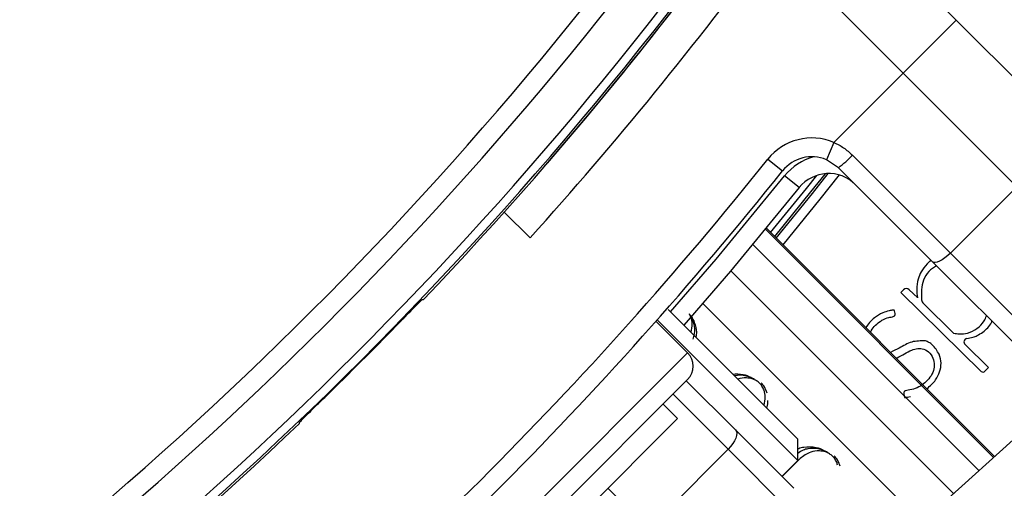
# Paper-space layout '3M DUO Surface Plate' of a CAD drawing. Header units: millimetres. Extents: x 10 to 10348, y 20 to 7979.
# Tile 82 of 117: x 3644 to 3696, y 7767 to 7792. Entities that reach past the tile are written whole.
import ezdxf

# ---------------------------------------------------------------- set-up
doc = ezdxf.new("R2010")
doc.units = ezdxf.units.MM

psp = doc.layouts.new('3M DUO Surface Plate')

# ---------------------------------------------------------------- linework, layer by layer
at = {"color": 7, "linetype": 'Continuous', "lineweight": 25}
for p, q in [((3686.305, 7798.749), (3693.535, 7791.519)), ((3690.706, 7788.69), (3683.7, 7795.696)), ((3693.535, 7791.519), (3690.706, 7788.69)), ((3693.535, 7791.519), (3698.614, 7786.44)), ((3687.016, 7785), (3690.706, 7788.69)), ((3696.753, 7782.644), (3690.706, 7788.69)), ((3687.016, 7785), (3686.626, 7784.079)), ((3683.502, 7784.111), (3684.284, 7783.486)), ((3687.26, 7783.652), (3686.626, 7784.079)), ((3688, 7784.325), (3693.217, 7779.109)), ((3692.268, 7778.643), (3687.26, 7783.652)), ((3685.176, 7782.594), (3684.395, 7783.219)), ((3693.217, 7779.109), (3696.753, 7782.644)), ((3669.468, 7781.291), (3670.84, 7779.919)), ((3695.574, 7768.277), (3683.421, 7780.43)), ((3692.203, 7778.709), (3692.126, 7778.667)), ((3693.217, 7779.109), (3723.204, 7749.121)), ((3722.255, 7748.656), (3692.268, 7778.643)), ((3690.727, 7777.155), (3690.582, 7777.008)), ((3691.459, 7776.738), (3691.032, 7777.158)), ((3665.119, 7776.64), (3665.169, 7776.641)), ((3690.582, 7777.008), (3694.856, 7772.809)), ((3691.46, 7776.732), (3691.459, 7776.738)), ((3678.186, 7776.108), (3685.097, 7769.198)), ((3691.781, 7776.422), (3693.39, 7774.84)), ((3677.61, 7775.553), (3685.097, 7768.066)), ((3679.228, 7773.794), (3677.544, 7775.478)), ((3695.254, 7773.009), (3693.998, 7774.243)), ((3695.059, 7772.811), (3695.254, 7773.009)), ((3662.823, 7755.975), (3679.228, 7772.38)), ((3679.157, 7772.309), (3681.776, 7769.69)), ((3678.697, 7770.294), (3677.92, 7771.071)), ((3698.639, 7771.037), (3689.334, 7762.658)), ((3678.697, 7770.294), (3664.909, 7756.505)), ((3658.562, 7770.034), (3658.562, 7770.084)), ((3681.776, 7769.69), (3684.885, 7766.581)), ((3685.097, 7768.066), (3685.097, 7769.198)), ((3684.885, 7765.167), (3681.387, 7768.665)), ((3684.248, 7767.218), (3685.097, 7768.066))]:
    psp.add_line(p, q, dxfattribs=at)
at = {"color": 8, "linetype": 'Continuous', "lineweight": 25}
for p, q in [((3683.375, 7780.374), (3695.521, 7768.229)), ((3695.574, 7768.277), (3683.421, 7780.43)), ((3694.736, 7767.522), (3682.7, 7779.557)), ((3693.392, 7766.312), (3681.536, 7778.168)), ((3691.69, 7764.78), (3680.045, 7776.425)), ((3661.409, 7755.975), (3679.228, 7773.794)), ((3681.387, 7768.665), (3678.45, 7771.602)), ((3681.387, 7768.665), (3677.962, 7765.239)), ((3685.218, 7768.164), (3684.26, 7767.206)), ((3674.985, 7766.581), (3675.897, 7765.67))]:
    psp.add_line(p, q, dxfattribs=at)
at = {"color": 8, "linetype": 'Continuous', "lineweight": 25, "flags": 128}
for points in [[(3678.323, 7775.971), (3680.748, 7778.785), (3684.395, 7783.219)], [(3683.645, 7780.206), (3685.549, 7782.549), (3686.101, 7783.241)], [(3686.549, 7783.336), (3685.777, 7782.366), (3683.853, 7779.998)], [(3687.29, 7783.268), (3686.264, 7781.976), (3684.296, 7779.555)]]:
    psp.add_lwpolyline(points, dxfattribs=at)
at = {"color": 7, "linetype": 'Continuous', "lineweight": 25, "flags": 128}
for points in [[(3683.941, 7779.91), (3685.874, 7782.288), (3686.714, 7783.345)], [(3685.176, 7782.594), (3681.511, 7778.139), (3679.032, 7775.262)], [(3693.217, 7779.109), (3693.074, 7778.975), (3692.928, 7778.856), (3692.783, 7778.757), (3692.646, 7778.679), (3692.522, 7778.628), (3692.414, 7778.605), (3692.329, 7778.61), (3692.268, 7778.643)], [(3681.776, 7769.69), (3681.824, 7769.615), (3681.844, 7769.515), (3681.833, 7769.394), (3681.794, 7769.258), (3681.726, 7769.111), (3681.633, 7768.96), (3681.519, 7768.809), (3681.387, 7768.665)]]:
    psp.add_lwpolyline(points, dxfattribs=at)
at = {"color": 7, "linetype": 'Continuous', "lineweight": 25}
for centre, radius, start, end in [((3615.73, 7819.473), 160, 329.70306, 135), ((3615.73, 7819.473), 158.5, 329.39222, 135), ((3615.73, 7819.473), 100, 335.6403, 204.3597), ((3615.73, 7819.473), 99, 335.85846, 204.14154), ((3615.73, 7819.473), 97.605, 336.17087, 203.82913), ((3520.482, 7914.72), 196.166, 303.6328, 326.3672), ((3520.482, 7914.72), 197.208, 303.6328, 326.3672), ((3520.482, 7914.72), 199.431, 303.6328, 326.3672), ((3520.482, 7914.72), 199.889, 303.6328, 326.3672), ((3520.482, 7914.72), 200, 316.33851, 326.3672), ((3520.482, 7914.72), 200, 319.14741, 326.3672), ((3520.895, 7915.273), 202, 317.92764, 323.70356), ((3685.846, 7782.237), 3, 67.0417, 141.3565), ((3521.826, 7913.377), 207, 308.64351, 321.35649), ((3685.846, 7782.237), 2, 67.0417, 141.3565), ((3684.03, 7787.942), 5.37, 306.9661, 317.6623), ((3521.826, 7913.377), 208, 308.64351, 321.35649), ((3686.738, 7781.345), 2, 45, 141.3565), ((3693.263, 7777.221), 1.839, 128.1808, 134.4949), ((3690.88, 7777.004), 0.216, 45.5, 135.5), ((3692.013, 7776.658), 0.331, 187.5879, 225.5), ((3520.482, 7914.72), 199.93, 314.24438, 315.75562), ((3694.129, 7774.376), 0.187, 99.5556, 225.5), ((3678.521, 7773.087), 1, 315, 45), ((3694.956, 7772.912), 0.144, 225.5, 315.5), ((3520.482, 7914.72), 200, 303.6328, 313.66149)]:
    psp.add_arc(centre, radius, start, end, dxfattribs=at)
at = {"color": 8, "linetype": 'Continuous', "lineweight": 25}
for centre, radius, start, end in [((3615.73, 7819.473), 97.434, 336.20971, 203.79029), ((3615.73, 7819.473), 96.934, 336.32441, 203.67559), ((3686.738, 7781.345), 3, 105.5484, 141.3565)]:
    psp.add_arc(centre, radius, start, end, dxfattribs=at)
at = {"color": 7, "linetype": 'Continuous', "lineweight": 25}
for points, knots in [([(3687.016, 7785), (3687.192, 7784.912), (3687.552, 7784.733), (3687.849, 7784.463), (3688, 7784.325)], [0, 0, 0, 0, 0.491209, 1, 1, 1, 1]), ([(3691.974, 7778.533), (3691.859, 7778.398), (3691.653, 7778.156), (3691.548, 7777.856), (3691.502, 7777.724)], [0, 0, 0, 0, 0.558316, 1, 1, 1, 1]), ([(3692.476, 7778.436), (3692.333, 7778.342), (3692.04, 7778.15), (3691.663, 7777.522), (3691.676, 7776.977), (3691.685, 7776.614)], [0, 0, 0, 0, 0.241102, 0.495348, 1, 1, 1, 1]), ([(3691.502, 7777.724), (3691.466, 7777.541), (3691.401, 7777.212), (3691.442, 7776.88), (3691.46, 7776.732)], [0, 0, 0, 0, 0.556875, 1, 1, 1, 1]), ([(3663.706, 7775.225), (3663.863, 7775.386), (3664.177, 7775.708), (3664.598, 7776.135), (3664.917, 7776.455), (3665.086, 7776.618), (3665.11, 7776.634), (3665.119, 7776.64)], [0, 0, 0, 0, 0.217103, 0.434207, 0.651285, 0.868325, 1, 1, 1, 1]), ([(3690.274, 7775.889), (3690.269, 7775.94), (3690.264, 7775.996), (3690.238, 7776.047), (3690.232, 7776.055), (3690.218, 7776.064), (3690.191, 7776.068), (3690.104, 7776.067), (3689.909, 7776.019), (3689.565, 7775.922), (3689.213, 7775.696), (3688.913, 7775.423), (3688.779, 7775.231), (3688.714, 7775.137)], [0, 0, 0, 0, 0.075578, 0.080465, 0.084635, 0.091088, 0.105195, 0.1238, 0.219705, 0.401196, 0.653773, 0.831239, 1, 1, 1, 1]), ([(3679.532, 7774.519), (3679.575, 7774.705), (3679.648, 7775.019), (3679.544, 7775.474), (3679.427, 7775.744), (3679.341, 7775.846), (3679.326, 7775.864)], [0, 0, 0, 0, 0.456921, 0.767867, 0.959152, 1, 1, 1, 1]), ([(3688.961, 7774.89), (3689.025, 7774.997), (3689.152, 7775.209), (3689.395, 7775.418), (3689.654, 7775.578), (3689.909, 7775.685), (3690.137, 7775.701), (3690.241, 7775.767), (3690.266, 7775.796), (3690.278, 7775.827), (3690.281, 7775.857), (3690.276, 7775.878), (3690.274, 7775.889)], [0, 0, 0, 0, 0.213517, 0.423814, 0.545115, 0.738167, 0.897984, 0.924344, 0.948283, 0.963977, 0.980753, 1, 1, 1, 1]), ([(3693.39, 7774.84), (3693.49, 7774.825), (3693.736, 7774.787), (3694.177, 7774.833), (3694.647, 7775.066), (3695, 7775.407), (3695.1, 7775.678), (3695.136, 7775.775)], [0, 0, 0, 0, 0.140009, 0.345164, 0.601929, 0.856978, 1, 1, 1, 1]), ([(3694.098, 7774.561), (3694.207, 7774.579), (3694.392, 7774.611), (3694.682, 7774.721), (3695.032, 7774.96), (3695.333, 7775.219), (3695.422, 7775.457), (3695.431, 7775.48)], [0, 0, 0, 0, 0.196517, 0.33432, 0.548781, 0.955394, 1, 1, 1, 1]), ([(3691.893, 7774.426), (3691.641, 7774.43), (3691.139, 7774.44), (3690.562, 7774.073), (3690.185, 7773.895), (3690.03, 7773.821)], [0, 0, 0, 0, 0.370114, 0.740188, 1, 1, 1, 1]), ([(3690.332, 7773.519), (3690.348, 7773.525), (3690.642, 7773.632), (3690.983, 7773.9), (3691.477, 7774.037), (3691.837, 7774.025), (3692.154, 7773.79), (3692.348, 7773.434), (3692.378, 7773.033), (3692.256, 7772.65), (3692.016, 7772.327), (3691.712, 7772.066), (3691.355, 7771.884), (3691.055, 7771.808), (3690.861, 7771.792), (3690.794, 7771.762), (3690.76, 7771.732), (3690.733, 7771.681), (3690.733, 7771.608), (3690.756, 7771.534), (3690.766, 7771.474), (3690.771, 7771.439), (3690.777, 7771.427), (3690.78, 7771.424), (3690.786, 7771.422), (3690.806, 7771.419), (3690.855, 7771.425), (3690.953, 7771.441), (3691.037, 7771.456), (3691.09, 7771.465)], [0, 0, 0, 0, 0.009305, 0.167074, 0.225782, 0.28148, 0.353853, 0.424934, 0.493204, 0.563427, 0.635666, 0.70627, 0.776608, 0.847853, 0.871742, 0.87942, 0.887041, 0.895375, 0.909499, 0.924386, 0.936816, 0.942465, 0.943179, 0.943836, 0.944918, 0.94635, 0.954749, 0.970906, 1, 1, 1, 1]), ([(3692.619, 7773.718), (3692.513, 7773.899), (3692.368, 7774.144), (3692.087, 7774.357), (3691.955, 7774.403), (3691.893, 7774.426)], [0, 0, 0, 0, 0.599205, 0.809031, 1, 1, 1, 1]), ([(3691.968, 7771.883), (3692.136, 7772.032), (3692.424, 7772.287), (3692.665, 7772.774), (3692.759, 7773.254), (3692.667, 7773.562), (3692.619, 7773.718)], [0, 0, 0, 0, 0.317785, 0.546147, 0.7692, 1, 1, 1, 1]), ([(3682.785, 7772.381), (3682.755, 7772.398), (3682.611, 7772.481), (3682.245, 7772.604), (3681.918, 7772.62), (3681.733, 7772.569), (3681.727, 7772.568)], [0, 0, 0, 0, 0.0813688, 0.39528, 0.9802281, 1, 1, 1, 1]), ([(3683.461, 7771.649), (3683.423, 7771.763), (3683.357, 7771.958), (3683.209, 7772.123), (3683.148, 7772.191)], [0, 0, 0, 0, 0.582959, 1, 1, 1, 1]), ([(3658.562, 7770.084), (3658.578, 7770.104), (3658.61, 7770.146), (3658.86, 7770.398), (3659.226, 7770.761), (3659.622, 7771.15), (3659.88, 7771.401), (3659.978, 7771.496)], [0, 0, 0, 0, 0.217051, 0.434103, 0.651134, 0.868185, 1, 1, 1, 1]), ([(3683.448, 7770.846), (3683.474, 7770.945), (3683.509, 7771.077), (3683.495, 7771.227), (3683.491, 7771.265)], [0, 0, 0, 0, 0.746078, 1, 1, 1, 1]), ([(3686.674, 7768.492), (3686.644, 7768.509), (3686.5, 7768.592), (3686.131, 7768.719), (3685.729, 7768.713), (3685.347, 7768.622), (3685.188, 7768.502), (3685.097, 7768.433)], [0, 0, 0, 0, 0.050247, 0.244096, 0.605317, 0.77277, 1, 1, 1, 1]), ([(3687.35, 7767.759), (3687.312, 7767.873), (3687.246, 7768.069), (3687.099, 7768.233), (3687.037, 7768.302)], [0, 0, 0, 0, 0.582959, 1, 1, 1, 1])]:
    psp.add_open_spline(points, degree=3, knots=knots, dxfattribs=at)
at = {"color": 8, "linetype": 'Continuous', "lineweight": 25}
for points, knots in [([(3679.319, 7775.855), (3679.352, 7775.817), (3679.471, 7775.678), (3679.621, 7775.347), (3679.729, 7774.958), (3679.684, 7774.72), (3679.666, 7774.628)], [0, 0, 0, 0, 0.097436, 0.355754, 0.751941, 1, 1, 1, 1]), ([(3679.405, 7774.89), (3679.44, 7775.039), (3679.499, 7775.286), (3679.446, 7775.635), (3679.354, 7775.806), (3679.324, 7775.862)], [0, 0, 0, 0, 0.507087, 0.841264, 1, 1, 1, 1]), ([(3681.63, 7772.664), (3681.812, 7772.675), (3682.118, 7772.694), (3682.499, 7772.55), (3682.67, 7772.451), (3682.706, 7772.43)], [0, 0, 0, 0, 0.5369086, 0.901806, 1, 1, 1, 1]), ([(3683.294, 7771.001), (3683.331, 7771.15), (3683.391, 7771.398), (3683.325, 7771.762), (3683.207, 7772.013), (3683.062, 7772.189), (3682.88, 7772.325), (3682.638, 7772.428), (3682.288, 7772.486), (3682.048, 7772.431), (3681.897, 7772.397)], [0, 0, 0, 0, 0.211131, 0.350207, 0.437597, 0.506092, 0.574437, 0.663676, 0.789162, 1, 1, 1, 1]), ([(3685.097, 7768.678), (3685.112, 7768.689), (3685.202, 7768.749), (3685.525, 7768.801), (3685.969, 7768.813), (3686.388, 7768.661), (3686.559, 7768.562), (3686.595, 7768.541)], [0, 0, 0, 0, 0.0407378, 0.2396388, 0.6808147, 0.9323199, 1, 1, 1, 1]), ([(3687.204, 7767.819), (3687.199, 7767.852), (3687.183, 7767.956), (3687.093, 7768.125), (3686.951, 7768.3), (3686.768, 7768.436), (3686.527, 7768.539), (3686.177, 7768.593), (3685.689, 7768.525), (3685.394, 7768.298), (3685.218, 7768.164)], [0, 0, 0, 0, 0.039867, 0.126673, 0.194708, 0.262596, 0.351237, 0.475884, 0.688008, 1, 1, 1, 1])]:
    psp.add_open_spline(points, degree=3, knots=knots, dxfattribs=at)

doc.saveas('drawing.dxf')
